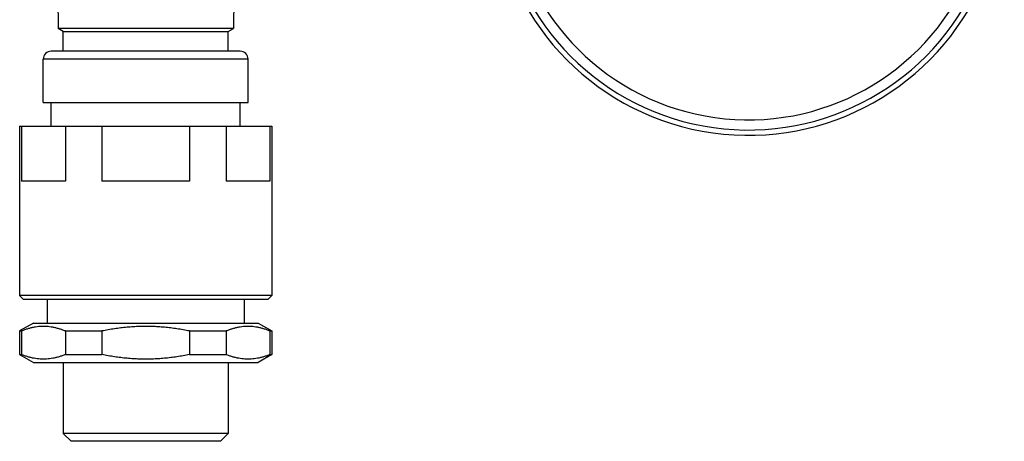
# Model space of a CAD drawing. Header units: millimetres. Extents: x 76 to 624, y -152 to 391.
# Tile 11 of 24: x 169 to 294, y 257 to 310. Entities that reach past the tile are written whole.
import ezdxf

# ---------------------------------------------------------------- set-up
doc = ezdxf.new("R2010")
doc.units = ezdxf.units.MM
doc.header["$LTSCALE"] = 32.67
doc.layers.get('0').update_dxf_attribs({"linetype": 'CONTINUOUS'})

msp = doc.modelspace()

# ---------------------------------------------------------------- linework, layer by layer
at = {"color": 7, "linetype": 'Continuous'}
for p, q in [((173.87, 313.64), (173.93, 309.16)), ((196.24, 313.64), (196.18, 309.16)), ((174.58, 308.79), (173.93, 309.16)), ((196.18, 309.16), (173.93, 309.16)), ((174.58, 306.29), (174.58, 308.79)), ((174.58, 308.79), (195.53, 308.79)), ((195.53, 308.79), (196.18, 309.16)), ((195.53, 306.29), (195.53, 308.79)), ((197.05, 306.29), (173.05, 306.29)), ((172.05, 299.79), (172.05, 305.29)), ((198.05, 299.79), (198.05, 305.29)), ((172.05, 299.79), (198.05, 299.79)), ((173.05, 296.79), (173.05, 299.79)), ((197.05, 296.79), (197.05, 299.79)), ((169.05, 296.79), (201.05, 296.79)), ((169.05, 296.79), (169.05, 275.29)), ((169.28, 296.79), (169.28, 289.79)), ((174.85, 296.79), (174.85, 289.79)), ((179.49, 296.79), (179.49, 289.79)), ((190.62, 296.79), (190.62, 289.79)), ((195.26, 296.79), (195.26, 289.79)), ((200.83, 296.79), (200.83, 289.79)), ((201.05, 296.79), (201.05, 275.29)), ((174.85, 289.79), (169.28, 289.79)), ((190.62, 289.79), (179.49, 289.79)), ((200.83, 289.79), (195.26, 289.79)), ((201.05, 275.29), (169.05, 275.29)), ((169.55, 274.79), (169.05, 275.29)), ((200.55, 274.79), (201.05, 275.29)), ((200.55, 274.79), (169.55, 274.79)), ((172.55, 274.79), (172.55, 271.79)), ((197.55, 274.79), (197.55, 271.79)), ((170.79, 271.79), (169.05, 270.79)), ((170.79, 271.79), (199.32, 271.79)), ((199.32, 271.79), (201.05, 270.79)), ((169.05, 270.79), (169.28, 270.79)), ((169.05, 270.79), (169.05, 267.79)), ((169.28, 270.79), (169.28, 267.79)), ((174.85, 270.79), (179.49, 270.79)), ((174.85, 270.79), (174.85, 267.79)), ((179.49, 270.79), (179.49, 267.79)), ((190.62, 270.79), (195.26, 270.79)), ((190.62, 270.79), (190.62, 267.79)), ((195.26, 270.79), (195.26, 267.79)), ((200.83, 270.79), (201.05, 270.79)), ((200.83, 270.79), (200.83, 267.79)), ((201.05, 270.79), (201.05, 267.79)), ((169.05, 267.79), (169.28, 267.79)), ((169.05, 267.79), (170.79, 266.79)), ((174.85, 267.79), (179.49, 267.79)), ((190.62, 267.79), (195.26, 267.79)), ((201.05, 267.79), (199.32, 266.79)), ((200.83, 267.79), (201.05, 267.79)), ((170.79, 266.79), (199.32, 266.79)), ((174.58, 266.79), (174.58, 257.79)), ((195.53, 266.79), (195.53, 257.79)), ((195.53, 257.79), (174.58, 257.79)), ((175.58, 256.79), (174.58, 257.79)), ((194.53, 256.79), (195.53, 257.79)), ((194.53, 256.79), (175.58, 256.79))]:
    msp.add_line(p, q, dxfattribs=at)
at = {"color": 9, "linetype": 'Continuous'}
msp.add_line((198.05, 305.29), (172.05, 305.29), dxfattribs=at)
at = {"color": 7, "linetype": 'Continuous'}
for centre, radius, start, end in [((261.55, 328.12), 32.5, 187.6573, 50.8233), ((173.05, 305.29), 1, 90, 180), ((197.05, 305.29), 1, 0, 90)]:
    msp.add_arc(centre, radius, start, end, dxfattribs=at)
at = {"color": 9, "linetype": 'Continuous'}
for radius, start, end in [(31.83, 187.8201, 50.463), (30.54, 188.1516, 49.7651)]:
    msp.add_arc((261.55, 328.12), radius, start, end, dxfattribs=at)
at = {"color": 7, "linetype": 'Continuous'}
for points, knots in [([(174.85, 270.79), (174.72, 270.84), (174.45, 270.94), (174.05, 271.07), (173.65, 271.18), (173.25, 271.26), (172.86, 271.32), (172.46, 271.36), (172.06, 271.37), (171.67, 271.36), (171.27, 271.32), (170.87, 271.26), (170.48, 271.18), (170.08, 271.07), (169.68, 270.94), (169.41, 270.84), (169.28, 270.79)], [0, 0, 0, 0, 0.428991, 0.848476, 1.259992, 1.66529, 2.066022, 2.463992, 2.860496, 3.256999, 3.654969, 4.055702, 4.460999, 4.872515, 5.292, 5.720991, 5.720991, 5.720991, 5.720991]), ([(190.62, 270.79), (190.35, 270.84), (189.82, 270.95), (189.02, 271.07), (188.23, 271.18), (187.43, 271.26), (186.64, 271.32), (185.85, 271.36), (185.05, 271.37), (184.26, 271.36), (183.47, 271.32), (182.68, 271.26), (181.88, 271.18), (181.09, 271.07), (180.29, 270.95), (179.75, 270.84), (179.49, 270.79)], [0, 0, 0, 0, 0.817177, 1.625953, 2.428159, 3.225818, 4.02054, 4.814013, 5.606744, 6.399475, 7.192949, 7.98767, 8.785329, 9.587535, 10.396311, 11.213487, 11.213487, 11.213487, 11.213487]), ([(200.83, 270.79), (200.7, 270.84), (200.43, 270.94), (200.03, 271.07), (199.63, 271.18), (199.24, 271.26), (198.84, 271.32), (198.44, 271.36), (198.04, 271.37), (197.65, 271.36), (197.25, 271.32), (196.85, 271.26), (196.46, 271.18), (196.06, 271.07), (195.66, 270.94), (195.39, 270.84), (195.26, 270.79)], [0, 0, 0, 0, 0.428991, 0.848476, 1.259992, 1.66529, 2.066022, 2.463992, 2.860496, 3.256999, 3.654969, 4.055702, 4.460999, 4.872515, 5.292, 5.720991, 5.720991, 5.720991, 5.720991]), ([(174.85, 267.79), (174.72, 267.74), (174.45, 267.64), (174.05, 267.51), (173.65, 267.4), (173.25, 267.32), (172.86, 267.26), (172.46, 267.22), (172.06, 267.21), (171.67, 267.22), (171.27, 267.26), (170.87, 267.32), (170.48, 267.4), (170.08, 267.51), (169.68, 267.64), (169.41, 267.74), (169.28, 267.79)], [0, 0, 0, 0, 0.428991, 0.848476, 1.259992, 1.66529, 2.066022, 2.463992, 2.860496, 3.256999, 3.654969, 4.055702, 4.460999, 4.872515, 5.292, 5.720991, 5.720991, 5.720991, 5.720991]), ([(190.62, 267.79), (190.35, 267.74), (189.82, 267.64), (189.02, 267.51), (188.23, 267.4), (187.43, 267.32), (186.64, 267.26), (185.85, 267.22), (185.05, 267.21), (184.26, 267.22), (183.47, 267.26), (182.68, 267.32), (181.88, 267.4), (181.09, 267.51), (180.29, 267.64), (179.75, 267.74), (179.49, 267.79)], [0, 0, 0, 0, 0.817177, 1.625953, 2.428159, 3.225818, 4.02054, 4.814013, 5.606744, 6.399475, 7.192949, 7.98767, 8.785329, 9.587535, 10.396311, 11.213487, 11.213487, 11.213487, 11.213487]), ([(200.83, 267.79), (200.7, 267.74), (200.43, 267.64), (200.03, 267.51), (199.63, 267.4), (199.24, 267.32), (198.84, 267.26), (198.44, 267.22), (198.04, 267.21), (197.65, 267.22), (197.25, 267.26), (196.85, 267.32), (196.46, 267.4), (196.06, 267.51), (195.66, 267.64), (195.39, 267.74), (195.26, 267.79)], [0, 0, 0, 0, 0.428991, 0.848476, 1.259992, 1.66529, 2.066022, 2.463992, 2.860496, 3.256999, 3.654969, 4.055702, 4.460999, 4.872515, 5.292, 5.720991, 5.720991, 5.720991, 5.720991])]:
    msp.add_open_spline(points, degree=3, knots=knots, dxfattribs=at)

doc.saveas('drawing.dxf')
